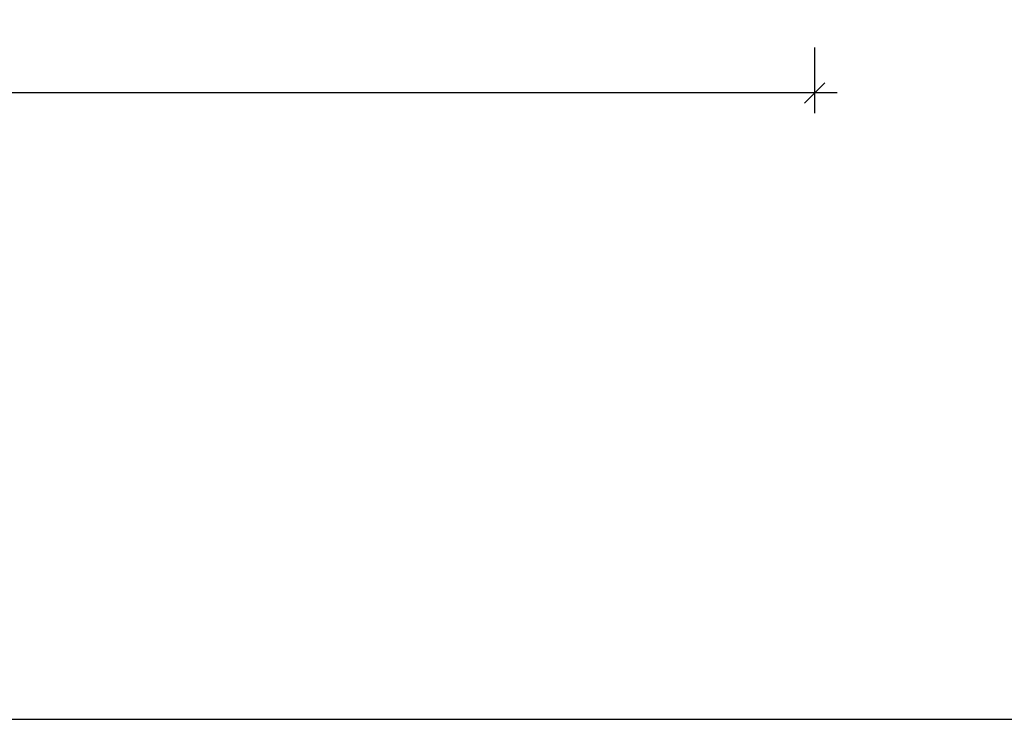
# Model space of a CAD drawing. Header units: metres. Extents: x -8 to 484, y -254 to 116.
# Tile 105 of 172: x 420.92 to 425.27, y -6.72 to -3.63. Entities that reach past the tile are written whole.
import ezdxf

# ---------------------------------------------------------------- set-up
doc = ezdxf.new("R2010")
doc.units = ezdxf.units.M
doc.layers.add('GTU_A_Ansichtsfenster', color=6, linetype='Continuous', plot=False)
doc.layers.add('GTU_P_Baugrube_Bemaßung', color=11, linetype='Continuous')
doc.styles.add('PROVI', font='PROVI.SHX')
doc.dimstyles.new('1zu50', dxfattribs={"dimscale": 0.5, "dimtxt": 0.2, "dimasz": 0.18, "dimexe": 0.18, "dimexo": 0.02, "dimgap": 0.09, "dimtad": 0, "dimtih": 1, "dimtoh": 1, "dimzin": 4, "dimdsep": 46, "dimtxsty": 'PROVI', "dimblk1": 'OBLIQUE', "dimblk2": 'OBLIQUE', "dimsah": 1, "dimcen": 0.3, "dimdle": 0.2, "dimclrd": 256, "dimclre": 256, "dimclrt": 256, "dimadec": 0, "dimazin": 0, "dimtfac": 1, "dimtdec": 4, "dimtofl": 0, "dimtmove": 2, "dimatfit": 3, "dimldrblk": 'NONE', "dimfxl": 0.4, "dimfxlon": 1, "dimtfill": 1, "dimtfillclr": 256, "dimtolj": 1, "dimtzin": 0, "dimlwd": -1, "dimlwe": -1, "dimarcsym": 0})

# ---------------------------------------------------------------- blocks, each defined once
blk = doc.blocks.new('_OBLIQUE')
at = {"color": 0, "linetype": 'ByBlock'}
blk.add_line((-0.5, -0.5), (0.5, 0.5), dxfattribs=at)
blk = doc.blocks.new('*D238')
at = {"layer": 'Defpoints', "color": 0, "linetype": 'Continuous'}
for p in [(414.8276, -3.392), (424.4276, -3.392), (424.4276, -3.9505)]:
    blk.add_point(p, dxfattribs=at)
at = {"layer": 'GTU_P_Baugrube_Bemaßung', "linetype": 'Continuous'}
for p, q in [((414.8276, -3.7505), (414.8276, -4.0405)), ((424.4276, -3.7505), (424.4276, -4.0405)), ((414.7276, -3.9505), (419.4645, -3.9505)), ((424.5276, -3.9505), (419.7908, -3.9505))]:
    blk.add_line(p, q, dxfattribs=at)
at = {"layer": 'GTU_P_Baugrube_Bemaßung', "linetype": 'Continuous', "xscale": 0.09, "yscale": 0.09, "zscale": 0.09, "rotation": 180}
blk.add_blockref('_OBLIQUE', (414.8276, -3.9505), dxfattribs=at)
at = {"layer": 'GTU_P_Baugrube_Bemaßung', "linetype": 'Continuous', "xscale": 0.09, "yscale": 0.09, "zscale": 0.09}
blk.add_blockref('_OBLIQUE', (424.4276, -3.9505), dxfattribs=at)
at = {"layer": 'GTU_P_Baugrube_Bemaßung', "linetype": 'Continuous', "insert": (419.6276, -3.9505), "char_height": 0.1, "attachment_point": 5, "style": 'PROVI', "bg_fill": 3, "box_fill_scale": 1.1, "bg_fill_color": 256, "bg_fill_true_color": 13158600, "bg_fill_transparency": 0}
blk.add_mtext('\\A1;9.60', dxfattribs=at)
blk = doc.blocks.new('_None')

msp = doc.modelspace()

# ---------------------------------------------------------------- linework, layer by layer
at = {"layer": 'GTU_A_Ansichtsfenster', "linetype": 'Continuous', "elevation": 23875.401, "flags": 128}
msp.add_lwpolyline([(414.0926, -6.7153), (442.5926, -6.7153), (442.5926, 7.6347), (414.0926, 7.6347)], close=True, dxfattribs=at)

# ---------------------------------------------------------------- next in the draw order: dimensions: what is measured, and where the dimension line sits
at = {"layer": 'GTU_P_Baugrube_Bemaßung', "linetype": 'Continuous'}
dim = msp.add_linear_dim(base=(424.4276, -3.9505, 23875.401), p1=(414.8276, -3.392, 23875.401), p2=(424.4276, -3.392, 23875.401), dimstyle='1zu50', dxfattribs=at)
dim.commit()
dim.dimension.update_dxf_attribs({"geometry": '*D238', "text_midpoint": (419.6276, -3.9505, 23875.401)})

doc.saveas('drawing.dxf')
